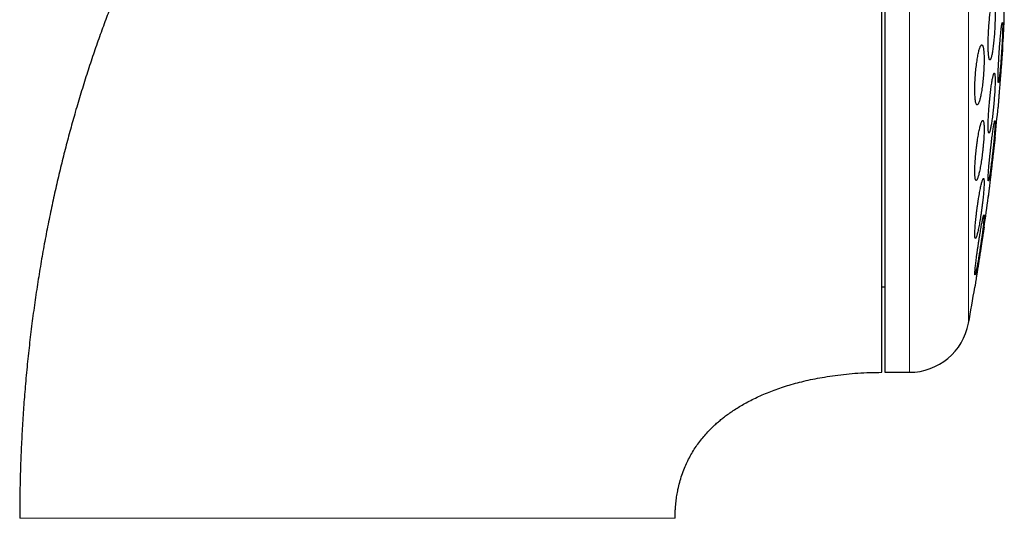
# Model space of a CAD drawing. Header units: millimetres. Extents: x 8 to 913, y 12 to 937.
# Tile 66 of 70: x 659 to 691, y 807 to 823. Entities that reach past the tile are written whole.
import ezdxf

# ---------------------------------------------------------------- set-up
doc = ezdxf.new("R2010")
doc.units = ezdxf.units.MM

msp = doc.modelspace()

# ---------------------------------------------------------------- linework, layer by layer
at = {"color": 7, "linetype": 'Continuous', "lineweight": 30}
for p, q in [((687.368, 843.413), (687.368, 811.413)), ((691.354, 823.163), (691.354, 831.663)), ((687.268, 814.263), (687.368, 814.263)), ((687.368, 811.413), (688.194, 811.413))]:
    msp.add_line(p, q, dxfattribs=at)
at = {"color": 252, "linetype": 'Continuous', "lineweight": 0}
for p, q in [((688.194, 811.413), (688.194, 843.413)), ((690.161, 813.052), (690.161, 841.774))]:
    msp.add_line(p, q, dxfattribs=at)
at = {"color": 7, "linetype": 'Continuous', "lineweight": 30}
for centre, radius, start, end in [((611.904, 827.413), 79.564, 356.27884, 356.93802), ((611.904, 827.413), 79.564, 354.11072, 354.8347), ((611.904, 827.413), 79.564, 351.9341, 352.66127), ((611.904, 827.413), 79.564, 349.60133, 350.47716), ((688.194, 813.413), 2, 270, 349.6013)]:
    msp.add_arc(centre, radius, start, end, dxfattribs=at)
for points, knots in [([(687.268, 843.413), (687.073, 843.412), (686.687, 843.409), (686.115, 843.39), (685.554, 843.359), (685.004, 843.317), (684.468, 843.264), (683.946, 843.201), (683.438, 843.129), (682.94, 843.049), (682.422, 842.954), (681.886, 842.844), (681.332, 842.716), (680.793, 842.579), (680.268, 842.432), (679.756, 842.277), (679.243, 842.109), (678.729, 841.928), (678.216, 841.734), (677.718, 841.533), (677.235, 841.326), (676.767, 841.113), (676.313, 840.895), (675.859, 840.666), (675.406, 840.425), (674.955, 840.174), (674.52, 839.919), (674.101, 839.663), (673.695, 839.404), (673.303, 839.143), (672.923, 838.881), (672.558, 838.62), (672.208, 838.361), (671.873, 838.103), (671.552, 837.849), (671.234, 837.59), (670.922, 837.327), (670.616, 837.061), (670.325, 836.802), (670.049, 836.549), (669.801, 836.316), (669.58, 836.103), (669.384, 835.91), (669.197, 835.723), (669.015, 835.538), (668.834, 835.351), (668.637, 835.143), (668.423, 834.913), (668.192, 834.659), (667.955, 834.391), (667.718, 834.118), (667.482, 833.84), (667.247, 833.556), (667.009, 833.26), (666.766, 832.952), (666.519, 832.63), (666.27, 832.296), (666.008, 831.936), (665.735, 831.55), (665.45, 831.134), (665.164, 830.702), (664.875, 830.251), (664.602, 829.81), (664.344, 829.38), (664.101, 828.962), (663.858, 828.531), (663.616, 828.086), (663.374, 827.628), (663.138, 827.165), (662.907, 826.698), (662.683, 826.227), (662.46, 825.743), (662.24, 825.245), (662.021, 824.733), (661.804, 824.204), (661.589, 823.659), (661.378, 823.101), (661.171, 822.528), (660.969, 821.94), (660.771, 821.338), (660.578, 820.721), (660.398, 820.112), (660.229, 819.51), (660.072, 818.918), (659.92, 818.314), (659.774, 817.698), (659.634, 817.069), (659.501, 816.427), (659.374, 815.774), (659.255, 815.107), (659.144, 814.428), (659.041, 813.737), (658.946, 813.033), (658.86, 812.316), (658.783, 811.587), (658.718, 810.866), (658.663, 810.155), (658.619, 809.453), (658.585, 808.741), (658.56, 808.018), (658.544, 807.285), (658.542, 806.793), (658.541, 806.545)], [0, 0, 0, 0, 0.011222, 0.022231, 0.033033, 0.043635, 0.054044, 0.064084, 0.073948, 0.083642, 0.093169, 0.104301, 0.11521, 0.125903, 0.136387, 0.146665, 0.156743, 0.167515, 0.17806, 0.188382, 0.198485, 0.208373, 0.21805, 0.227517, 0.237693, 0.247621, 0.257304, 0.266745, 0.275943, 0.285061, 0.293931, 0.302553, 0.310926, 0.319051, 0.326929, 0.334557, 0.342661, 0.350463, 0.357961, 0.365154, 0.372042, 0.377547, 0.382838, 0.387914, 0.392801, 0.397791, 0.402968, 0.40931, 0.415914, 0.422782, 0.429916, 0.436759, 0.443833, 0.451142, 0.458685, 0.466467, 0.474488, 0.482751, 0.492124, 0.501795, 0.51177, 0.522051, 0.532641, 0.541707, 0.550992, 0.5605, 0.570233, 0.580194, 0.590384, 0.600206, 0.610236, 0.620478, 0.630932, 0.641603, 0.652628, 0.66388, 0.675359, 0.68707, 0.699014, 0.711195, 0.723614, 0.736275, 0.747852, 0.759627, 0.771603, 0.783782, 0.796165, 0.808755, 0.821554, 0.834564, 0.847786, 0.861223, 0.874877, 0.88875, 0.902844, 0.917162, 0.930484, 0.943998, 0.957704, 0.971606, 0.985704, 1, 1, 1, 1]), ([(687.268, 811.416), (687.268, 811.421), (687.268, 811.432), (687.268, 811.469), (687.268, 811.523), (687.268, 811.595), (687.268, 811.684), (687.268, 811.79), (687.268, 811.914), (687.268, 812.055), (687.268, 812.212), (687.268, 812.386), (687.268, 812.576), (687.268, 812.783), (687.268, 813.006), (687.268, 813.245), (687.268, 813.499), (687.268, 813.769), (687.268, 814.053), (687.268, 814.352), (687.268, 814.665), (687.268, 814.992), (687.268, 815.334), (687.268, 815.689), (687.268, 816.056), (687.268, 816.436), (687.268, 816.827), (687.268, 817.23), (687.268, 817.644), (687.268, 818.07), (687.268, 818.507), (687.268, 818.952), (687.268, 819.406), (687.268, 819.869), (687.268, 820.34), (687.268, 820.819), (687.268, 821.307), (687.268, 821.801), (687.268, 822.301), (687.268, 822.805), (687.268, 823.315), (687.268, 823.829), (687.268, 824.347), (687.268, 824.87), (687.268, 825.396), (687.268, 825.923), (687.268, 826.451), (687.268, 826.98), (687.268, 827.509), (687.268, 828.04), (687.268, 828.57), (687.268, 829.099), (687.268, 829.625), (687.268, 830.149), (687.268, 830.668), (687.268, 831.185), (687.268, 831.698), (687.268, 832.037), (687.268, 832.207)], [0, 0, 0, 0, 0.0179086, 0.0357673, 0.0535957, 0.0714135, 0.0892403, 0.107096, 0.1250001, 0.142911, 0.1607712, 0.1786003, 0.1964181, 0.2142442, 0.2320983, 0.2500001, 0.267911, 0.2857712, 0.3036003, 0.3214181, 0.3392442, 0.3570983, 0.3750001, 0.392911, 0.4107712, 0.4286003, 0.4464181, 0.4642442, 0.4820983, 0.5000001, 0.517911, 0.5357712, 0.5536003, 0.5714181, 0.5892442, 0.6070983, 0.6250001, 0.642911, 0.6607712, 0.6786003, 0.6964181, 0.7142442, 0.7320983, 0.7500001, 0.767911, 0.7857712, 0.8036003, 0.8214181, 0.8392442, 0.8570983, 0.8750001, 0.8929087, 0.9107673, 0.9285957, 0.9464135, 0.9642403, 0.982096, 1, 1, 1, 1]), ([(690.99, 823.831), (690.986, 823.83), (690.978, 823.827), (690.966, 823.808), (690.953, 823.776), (690.94, 823.733), (690.927, 823.677), (690.914, 823.612), (690.901, 823.535), (690.889, 823.45), (690.877, 823.357), (690.865, 823.258), (690.855, 823.152), (690.846, 823.043), (690.837, 822.931), (690.83, 822.818), (690.825, 822.706), (690.82, 822.595), (690.817, 822.487), (690.816, 822.384), (690.816, 822.287), (690.817, 822.196), (690.82, 822.113), (690.824, 822.04), (690.83, 821.977), (690.836, 821.923), (690.844, 821.882), (690.854, 821.852), (690.864, 821.834), (690.875, 821.829), (690.886, 821.837), (690.899, 821.857), (690.911, 821.889), (690.924, 821.933), (690.937, 821.989), (690.951, 822.056), (690.963, 822.132), (690.976, 822.218), (690.988, 822.311), (690.999, 822.412), (691.009, 822.517), (691.018, 822.627), (691.027, 822.738), (691.033, 822.851), (691.039, 822.964), (691.043, 823.075), (691.046, 823.182), (691.048, 823.285), (691.048, 823.382), (691.046, 823.472), (691.043, 823.554), (691.039, 823.627), (691.033, 823.69), (691.026, 823.742), (691.018, 823.783), (691.009, 823.811), (691, 823.828), (690.993, 823.83), (690.99, 823.831)], [0, 0, 0, 0, 0.018027, 0.036112, 0.054139, 0.072164, 0.090247, 0.108272, 0.126328, 0.144442, 0.162498, 0.180521, 0.198603, 0.216626, 0.234552, 0.252536, 0.270462, 0.28827, 0.306136, 0.323944, 0.341667, 0.359446, 0.377169, 0.394874, 0.412636, 0.430342, 0.448106, 0.465926, 0.483691, 0.501563, 0.519492, 0.537365, 0.555349, 0.57339, 0.591375, 0.609425, 0.627533, 0.645584, 0.663625, 0.681724, 0.699765, 0.717726, 0.735744, 0.753704, 0.771548, 0.78945, 0.807293, 0.825037, 0.842837, 0.860581, 0.878284, 0.896043, 0.913746, 0.931485, 0.949281, 0.96702, 0.98351, 1, 1, 1, 1]), ([(691.289, 823.075), (691.288, 823.074), (691.285, 823.071), (691.279, 823.052), (691.273, 823.021), (691.266, 822.977), (691.258, 822.923), (691.251, 822.858), (691.242, 822.782), (691.234, 822.698), (691.225, 822.606), (691.216, 822.507), (691.207, 822.403), (691.199, 822.294), (691.191, 822.183), (691.183, 822.07), (691.176, 821.957), (691.169, 821.846), (691.163, 821.738), (691.157, 821.634), (691.153, 821.535), (691.149, 821.444), (691.147, 821.36), (691.145, 821.286), (691.144, 821.222), (691.145, 821.168), (691.146, 821.126), (691.148, 821.096), (691.151, 821.078), (691.155, 821.073), (691.16, 821.08), (691.166, 821.1), (691.172, 821.132), (691.179, 821.176), (691.186, 821.231), (691.194, 821.297), (691.203, 821.373), (691.211, 821.458), (691.22, 821.55), (691.229, 821.65), (691.237, 821.754), (691.246, 821.863), (691.254, 821.975), (691.262, 822.088), (691.269, 822.2), (691.276, 822.311), (691.282, 822.42), (691.287, 822.523), (691.292, 822.621), (691.295, 822.712), (691.298, 822.795), (691.299, 822.868), (691.3, 822.932), (691.3, 822.985), (691.298, 823.026), (691.296, 823.055), (691.293, 823.072), (691.291, 823.074), (691.289, 823.075)], [0, 0, 0, 0, 0.017879, 0.035814, 0.053693, 0.07157, 0.089503, 0.10738, 0.125295, 0.143266, 0.161181, 0.179132, 0.197141, 0.215092, 0.233049, 0.251063, 0.269019, 0.286947, 0.304931, 0.322859, 0.340735, 0.35867, 0.376546, 0.394374, 0.412258, 0.430086, 0.447886, 0.465744, 0.483545, 0.501353, 0.519218, 0.537026, 0.554873, 0.572776, 0.590623, 0.608522, 0.626478, 0.644377, 0.66232, 0.68032, 0.698263, 0.716222, 0.734238, 0.752197, 0.770136, 0.788133, 0.806073, 0.823966, 0.841917, 0.85981, 0.877652, 0.89555, 0.913391, 0.931197, 0.94906, 0.966866, 0.983433, 1, 1, 1, 1]), ([(690.603, 822.331), (690.598, 822.33), (690.588, 822.327), (690.571, 822.307), (690.554, 822.276), (690.537, 822.232), (690.519, 822.176), (690.502, 822.11), (690.484, 822.033), (690.468, 821.947), (690.452, 821.853), (690.437, 821.753), (690.423, 821.647), (690.41, 821.537), (690.399, 821.424), (690.39, 821.311), (690.382, 821.198), (690.377, 821.088), (690.373, 820.98), (690.371, 820.877), (690.371, 820.781), (690.373, 820.691), (690.377, 820.609), (690.383, 820.537), (690.39, 820.474), (690.399, 820.422), (690.41, 820.381), (690.422, 820.352), (690.435, 820.334), (690.45, 820.329), (690.466, 820.337), (690.482, 820.357), (690.499, 820.39), (690.516, 820.434), (690.534, 820.49), (690.551, 820.558), (690.569, 820.635), (690.585, 820.721), (690.601, 820.815), (690.616, 820.917), (690.63, 821.023), (690.642, 821.133), (690.653, 821.245), (690.662, 821.359), (690.67, 821.471), (690.675, 821.582), (690.679, 821.689), (690.681, 821.791), (690.68, 821.888), (690.678, 821.977), (690.674, 822.058), (690.669, 822.13), (690.661, 822.192), (690.652, 822.244), (690.641, 822.284), (690.629, 822.312), (690.617, 822.328), (690.608, 822.33), (690.603, 822.331)], [0, 0, 0, 0, 0.018141, 0.036341, 0.054483, 0.072622, 0.090818, 0.108956, 0.12715, 0.145403, 0.163596, 0.181731, 0.199924, 0.218057, 0.236017, 0.254036, 0.271995, 0.289746, 0.307554, 0.325305, 0.342906, 0.360563, 0.378164, 0.395737, 0.413366, 0.43094, 0.448619, 0.466353, 0.484032, 0.501902, 0.519828, 0.537699, 0.555766, 0.573891, 0.591959, 0.610143, 0.628385, 0.646569, 0.664736, 0.682961, 0.701127, 0.719148, 0.737228, 0.755248, 0.773061, 0.790932, 0.808745, 0.826382, 0.844076, 0.861713, 0.879282, 0.896906, 0.914475, 0.932109, 0.949799, 0.967434, 0.983717, 1, 1, 1, 1]), ([(691.3, 822.249), (691.3, 822.249), (691.3, 822.247), (691.299, 822.237), (691.297, 822.219), (691.296, 822.195), (691.293, 822.164), (691.29, 822.126), (691.287, 822.083), (691.283, 822.033), (691.279, 821.978), (691.274, 821.918), (691.269, 821.853), (691.264, 821.783), (691.258, 821.71), (691.252, 821.634), (691.246, 821.554), (691.24, 821.473), (691.233, 821.39), (691.227, 821.306), (691.22, 821.221), (691.213, 821.137), (691.207, 821.053), (691.201, 820.972), (691.194, 820.891), (691.188, 820.813), (691.182, 820.738), (691.177, 820.668), (691.172, 820.601), (691.167, 820.539), (691.162, 820.482), (691.158, 820.43), (691.155, 820.384), (691.152, 820.345), (691.149, 820.312), (691.147, 820.286), (691.146, 820.266), (691.145, 820.254), (691.144, 820.249), (691.144, 820.25), (691.144, 820.25)], [0, 0, 0, 0, 0.026272, 0.0527267, 0.0797574, 0.106987, 0.1332589, 0.1599051, 0.1867411, 0.2139671, 0.2402756, 0.2669577, 0.2938294, 0.3210903, 0.3474738, 0.3742321, 0.4011804, 0.4285194, 0.4549726, 0.4818024, 0.5088233, 0.5362371, 0.5627243, 0.5893955, 0.6166473, 0.6441, 0.6705701, 0.6974193, 0.7244612, 0.7518994, 0.7783087, 0.8050968, 0.8320773, 0.8594539, 0.8857855, 0.9124944, 0.9393951, 0.96669, 0.9929614, 1, 1, 1, 1]), ([(691.021, 821.393), (691.018, 821.392), (691.012, 821.39), (691.002, 821.37), (690.991, 821.339), (690.979, 821.295), (690.967, 821.24), (690.954, 821.175), (690.942, 821.099), (690.928, 821.015), (690.915, 820.922), (690.902, 820.823), (690.89, 820.718), (690.878, 820.609), (690.867, 820.497), (690.856, 820.383), (690.847, 820.27), (690.838, 820.159), (690.831, 820.05), (690.825, 819.947), (690.821, 819.849), (690.818, 819.758), (690.816, 819.675), (690.816, 819.602), (690.817, 819.538), (690.819, 819.485), (690.824, 819.444), (690.829, 819.414), (690.836, 819.396), (690.844, 819.391), (690.853, 819.399), (690.862, 819.419), (690.873, 819.451), (690.885, 819.495), (690.897, 819.55), (690.91, 819.616), (690.923, 819.692), (690.936, 819.777), (690.949, 819.87), (690.962, 819.97), (690.974, 820.076), (690.986, 820.185), (690.998, 820.297), (691.008, 820.411), (691.017, 820.524), (691.026, 820.635), (691.033, 820.743), (691.039, 820.846), (691.043, 820.944), (691.046, 821.034), (691.048, 821.116), (691.048, 821.189), (691.046, 821.253), (691.044, 821.305), (691.04, 821.345), (691.034, 821.373), (691.028, 821.39), (691.023, 821.392), (691.021, 821.393)], [0, 0, 0, 0, 0.0179365, 0.0359306, 0.0538677, 0.0718004, 0.0897899, 0.107723, 0.125731, 0.1437962, 0.1618042, 0.1798603, 0.1979739, 0.2160296, 0.2340556, 0.2521395, 0.2701649, 0.2880956, 0.306084, 0.3240141, 0.3418269, 0.3596969, 0.3775094, 0.3952341, 0.4130156, 0.4307404, 0.4484451, 0.4662061, 0.4839112, 0.5016718, 0.5194886, 0.5372497, 0.5551176, 0.573042, 0.5909104, 0.6088909, 0.6269285, 0.6449092, 0.6629585, 0.6810653, 0.6991144, 0.7171577, 0.7352589, 0.7533016, 0.7712662, 0.7892886, 0.8072526, 0.825101, 0.8430068, 0.8608548, 0.8786013, 0.8964047, 0.9141511, 0.9318543, 0.9496139, 0.9673174, 0.9836586, 1, 1, 1, 1]), ([(690.635, 819.812), (690.631, 819.811), (690.622, 819.808), (690.608, 819.788), (690.593, 819.757), (690.577, 819.713), (690.56, 819.658), (690.543, 819.592), (690.525, 819.516), (690.507, 819.431), (690.49, 819.338), (690.473, 819.238), (690.457, 819.132), (690.442, 819.022), (690.427, 818.909), (690.414, 818.795), (690.403, 818.682), (690.393, 818.57), (690.385, 818.462), (690.378, 818.359), (690.374, 818.261), (690.371, 818.171), (690.371, 818.089), (690.372, 818.016), (690.375, 817.954), (690.38, 817.902), (690.387, 817.861), (690.396, 817.832), (690.406, 817.815), (690.418, 817.81), (690.431, 817.818), (690.445, 817.838), (690.46, 817.87), (690.476, 817.914), (690.493, 817.97), (690.51, 818.036), (690.528, 818.113), (690.546, 818.199), (690.563, 818.293), (690.58, 818.393), (690.596, 818.499), (690.611, 818.61), (690.625, 818.723), (690.638, 818.836), (690.649, 818.95), (690.659, 819.061), (690.667, 819.169), (690.673, 819.272), (690.678, 819.369), (690.68, 819.459), (690.681, 819.54), (690.679, 819.612), (690.676, 819.674), (690.671, 819.725), (690.664, 819.765), (690.655, 819.793), (690.646, 819.809), (690.639, 819.811), (690.635, 819.812)], [0, 0, 0, 0, 0.018029, 0.036116, 0.054146, 0.072168, 0.090248, 0.108271, 0.126414, 0.144615, 0.162757, 0.180951, 0.199202, 0.217395, 0.235498, 0.25366, 0.271763, 0.289677, 0.307648, 0.325561, 0.343271, 0.361038, 0.378747, 0.39633, 0.413969, 0.431552, 0.449138, 0.46678, 0.484367, 0.502082, 0.519854, 0.53757, 0.555487, 0.57346, 0.591377, 0.609479, 0.627639, 0.645742, 0.663935, 0.682186, 0.700378, 0.718523, 0.736725, 0.754868, 0.772846, 0.790882, 0.808858, 0.826626, 0.844452, 0.86222, 0.879831, 0.897499, 0.91511, 0.932681, 0.950309, 0.967881, 0.983941, 1, 1, 1, 1]), ([(691.041, 819.802), (691.039, 819.801), (691.036, 819.798), (691.029, 819.779), (691.022, 819.748), (691.013, 819.705), (691.003, 819.65), (690.992, 819.586), (690.981, 819.511), (690.969, 819.427), (690.956, 819.335), (690.943, 819.236), (690.93, 819.132), (690.917, 819.023), (690.904, 818.911), (690.892, 818.798), (690.879, 818.685), (690.868, 818.573), (690.858, 818.464), (690.848, 818.36), (690.839, 818.261), (690.832, 818.17), (690.826, 818.086), (690.821, 818.012), (690.818, 817.948), (690.816, 817.894), (690.816, 817.853), (690.817, 817.823), (690.819, 817.805), (690.823, 817.8), (690.828, 817.807), (690.835, 817.827), (690.842, 817.859), (690.851, 817.903), (690.861, 817.957), (690.872, 818.023), (690.883, 818.099), (690.896, 818.183), (690.908, 818.275), (690.921, 818.374), (690.934, 818.479), (690.947, 818.588), (690.96, 818.7), (690.973, 818.813), (690.985, 818.927), (690.996, 819.038), (691.007, 819.147), (691.016, 819.251), (691.025, 819.349), (691.032, 819.44), (691.038, 819.523), (691.042, 819.597), (691.046, 819.66), (691.047, 819.713), (691.048, 819.754), (691.047, 819.782), (691.044, 819.799), (691.042, 819.801), (691.041, 819.802)], [0, 0, 0, 0, 0.01782, 0.035697, 0.053517, 0.071333, 0.089205, 0.107022, 0.124921, 0.142876, 0.160776, 0.17878, 0.196842, 0.214846, 0.232901, 0.251015, 0.26907, 0.287099, 0.305186, 0.323214, 0.34115, 0.359143, 0.377079, 0.394896, 0.412771, 0.430589, 0.448316, 0.4661, 0.483828, 0.501532, 0.519292, 0.536996, 0.554753, 0.572566, 0.590323, 0.608186, 0.626105, 0.643968, 0.661944, 0.679977, 0.697953, 0.716001, 0.734106, 0.752154, 0.770199, 0.788302, 0.806347, 0.824316, 0.842343, 0.860312, 0.878166, 0.896077, 0.91393, 0.93168, 0.949487, 0.967237, 0.983618, 1, 1, 1, 1]), ([(691.048, 819.249), (691.048, 819.249), (691.047, 819.247), (691.046, 819.237), (691.044, 819.219), (691.041, 819.195), (691.038, 819.164), (691.033, 819.127), (691.028, 819.084), (691.023, 819.034), (691.016, 818.979), (691.009, 818.92), (691.002, 818.855), (690.994, 818.786), (690.986, 818.713), (690.977, 818.637), (690.968, 818.558), (690.958, 818.476), (690.948, 818.393), (690.939, 818.309), (690.929, 818.224), (690.919, 818.14), (690.909, 818.056), (690.9, 817.974), (690.89, 817.893), (690.881, 817.814), (690.873, 817.74), (690.864, 817.669), (690.857, 817.601), (690.849, 817.539), (690.843, 817.482), (690.837, 817.43), (690.831, 817.384), (690.827, 817.345), (690.823, 817.312), (690.82, 817.286), (690.818, 817.266), (690.816, 817.254), (690.816, 817.249), (690.816, 817.25), (690.816, 817.25)], [0, 0, 0, 0, 0.0261521, 0.0524864, 0.0793948, 0.1065013, 0.1326533, 0.1591769, 0.185889, 0.2129877, 0.2392199, 0.2658224, 0.2926127, 0.319788, 0.3461856, 0.372956, 0.3999154, 0.4272628, 0.4538154, 0.4807448, 0.5078654, 0.5353789, 0.5620081, 0.5888223, 0.6162211, 0.6438222, 0.6704144, 0.6973891, 0.7245586, 0.7521287, 0.7785856, 0.8054244, 0.8324575, 0.8598905, 0.8861746, 0.9128372, 0.9396923, 0.9669434, 0.9930939, 1, 1, 1, 1]), ([(691.042, 819.201), (691.042, 819.202), (691.044, 819.214), (691.045, 819.23), (691.047, 819.246), (691.048, 819.248), (691.048, 819.249)], [0, 0, 0, 0, 0.053188, 0.329199, 0.662737, 1, 1, 1, 1]), ([(690.66, 817.879), (690.657, 817.878), (690.651, 817.875), (690.639, 817.856), (690.627, 817.825), (690.613, 817.781), (690.598, 817.727), (690.582, 817.662), (690.566, 817.587), (690.549, 817.502), (690.531, 817.41), (690.514, 817.31), (690.496, 817.205), (690.479, 817.095), (690.463, 816.983), (690.447, 816.869), (690.432, 816.755), (690.419, 816.643), (690.407, 816.534), (690.396, 816.43), (690.388, 816.331), (690.38, 816.24), (690.375, 816.158), (690.372, 816.084), (690.371, 816.021), (690.371, 815.969), (690.374, 815.928), (690.378, 815.899), (690.385, 815.882), (690.393, 815.877), (690.402, 815.885), (690.413, 815.904), (690.426, 815.937), (690.44, 815.98), (690.455, 816.035), (690.47, 816.101), (690.487, 816.177), (690.504, 816.261), (690.522, 816.354), (690.539, 816.454), (690.557, 816.56), (690.574, 816.67), (690.59, 816.783), (690.606, 816.897), (690.62, 817.01), (690.634, 817.122), (690.646, 817.231), (690.656, 817.335), (690.665, 817.433), (690.671, 817.523), (690.676, 817.605), (690.68, 817.678), (690.681, 817.741), (690.68, 817.792), (690.677, 817.832), (690.673, 817.86), (690.667, 817.876), (690.662, 817.878), (690.66, 817.879)], [0, 0, 0, 0, 0.017877, 0.035812, 0.053691, 0.071561, 0.089487, 0.107358, 0.125378, 0.143454, 0.161475, 0.17964, 0.197863, 0.216028, 0.234213, 0.252457, 0.270641, 0.28871, 0.306838, 0.324906, 0.342774, 0.3607, 0.378567, 0.39624, 0.413971, 0.431644, 0.449216, 0.466844, 0.484416, 0.50202, 0.51968, 0.537286, 0.555041, 0.572852, 0.590608, 0.608569, 0.626586, 0.644547, 0.662679, 0.680869, 0.699001, 0.717196, 0.735448, 0.753642, 0.771759, 0.789934, 0.808049, 0.825982, 0.843973, 0.861906, 0.879633, 0.897418, 0.915145, 0.932736, 0.950384, 0.967976, 0.983988, 1, 1, 1, 1]), ([(690.821, 817.292), (690.821, 817.294), (690.821, 817.297), (690.822, 817.302), (690.822, 817.305)], [0, 0, 0, 0, 0.562542, 1, 1, 1, 1]), ([(690.675, 816.664), (690.674, 816.663), (690.67, 816.66), (690.663, 816.641), (690.654, 816.61), (690.643, 816.567), (690.632, 816.513), (690.618, 816.449), (690.604, 816.375), (690.588, 816.291), (690.572, 816.2), (690.555, 816.101), (690.538, 815.997), (690.52, 815.888), (690.503, 815.776), (690.486, 815.662), (690.469, 815.548), (690.453, 815.436), (690.438, 815.327), (690.424, 815.222), (690.411, 815.122), (690.4, 815.03), (690.391, 814.947), (690.383, 814.872), (690.377, 814.808), (690.373, 814.755), (690.371, 814.714), (690.371, 814.684), (690.373, 814.667), (690.376, 814.662), (690.382, 814.669), (690.389, 814.689), (690.398, 814.721), (690.409, 814.764), (690.421, 814.818), (690.434, 814.883), (690.449, 814.958), (690.464, 815.042), (690.481, 815.134), (690.498, 815.233), (690.515, 815.338), (690.533, 815.447), (690.55, 815.559), (690.567, 815.673), (690.584, 815.787), (690.6, 815.899), (690.615, 816.008), (690.629, 816.113), (690.641, 816.211), (690.652, 816.303), (690.662, 816.386), (690.669, 816.46), (690.675, 816.523), (690.679, 816.575), (690.681, 816.616), (690.681, 816.644), (690.679, 816.661), (690.676, 816.663), (690.675, 816.664)], [0, 0, 0, 0, 0.017727, 0.035512, 0.05324, 0.070961, 0.088737, 0.106459, 0.124318, 0.142234, 0.160094, 0.178152, 0.196267, 0.214325, 0.232506, 0.250745, 0.268926, 0.287097, 0.305327, 0.323498, 0.341529, 0.359619, 0.377649, 0.395473, 0.413354, 0.431177, 0.448819, 0.466519, 0.484161, 0.501728, 0.519351, 0.536919, 0.554547, 0.57223, 0.589858, 0.607655, 0.625507, 0.643304, 0.661306, 0.679365, 0.697368, 0.715524, 0.733738, 0.751894, 0.770083, 0.788331, 0.80652, 0.824605, 0.842748, 0.860832, 0.87872, 0.896667, 0.914555, 0.932246, 0.949994, 0.967684, 0.983842, 1, 1, 1, 1]), ([(690.68, 816.249), (690.68, 816.249), (690.68, 816.247), (690.679, 816.237), (690.676, 816.22), (690.672, 816.195), (690.667, 816.165), (690.662, 816.128), (690.655, 816.085), (690.648, 816.036), (690.639, 815.982), (690.63, 815.923), (690.62, 815.858), (690.609, 815.79), (690.598, 815.717), (690.587, 815.641), (690.574, 815.562), (690.562, 815.481), (690.549, 815.398), (690.536, 815.314), (690.523, 815.229), (690.51, 815.144), (690.497, 815.06), (690.484, 814.977), (690.471, 814.895), (690.459, 814.816), (690.447, 814.741), (690.436, 814.67), (690.426, 814.602), (690.416, 814.539), (690.407, 814.482), (690.399, 814.43), (690.392, 814.384), (690.386, 814.344), (690.381, 814.311), (690.377, 814.285), (690.374, 814.266), (690.372, 814.254), (690.371, 814.249), (690.371, 814.25), (690.371, 814.25)], [0, 0, 0, 0, 0.0259849, 0.0523423, 0.078889, 0.1058239, 0.1318086, 0.1581613, 0.1847004, 0.2116216, 0.2377461, 0.2642365, 0.2909121, 0.317967, 0.3443824, 0.3711679, 0.3981407, 0.4254978, 0.4521883, 0.4792557, 0.5065144, 0.5341661, 0.5609953, 0.588011, 0.6156165, 0.6434265, 0.6701923, 0.6973456, 0.7246962, 0.7524539, 0.7789795, 0.8058912, 0.8329998, 0.8605141, 0.8867319, 0.9133301, 0.9401219, 0.9673123, 0.9932935, 1, 1, 1, 1]), ([(680.383, 806.545), (680.383, 806.566), (680.383, 806.604), (680.384, 806.654), (680.385, 806.692), (680.386, 806.724), (680.388, 806.785), (680.395, 806.912), (680.411, 807.097), (680.44, 807.308), (680.48, 807.522), (680.534, 807.749), (680.606, 807.986), (680.689, 808.209), (680.782, 808.419), (680.881, 808.613), (680.991, 808.801), (681.11, 808.98), (681.236, 809.15), (681.369, 809.312), (681.509, 809.465), (681.642, 809.598), (681.767, 809.713), (681.882, 809.812), (682.004, 809.911), (682.137, 810.011), (682.285, 810.115), (682.446, 810.22), (682.619, 810.325), (682.805, 810.429), (683.007, 810.533), (683.226, 810.635), (683.454, 810.732), (683.69, 810.824), (683.934, 810.909), (684.192, 810.991), (684.464, 811.067), (684.751, 811.138), (685.05, 811.202), (685.374, 811.261), (685.722, 811.314), (686.093, 811.357), (686.476, 811.389), (686.869, 811.409), (687.134, 811.412), (687.268, 811.413)], [0, 0, 0, 0, 0.006843, 0.012126, 0.015876, 0.018958, 0.022126, 0.035303, 0.059418, 0.081073, 0.10277, 0.128704, 0.154917, 0.181473, 0.204419, 0.227676, 0.25075, 0.273457, 0.295855, 0.317993, 0.339913, 0.36165, 0.377778, 0.393828, 0.410032, 0.427601, 0.446739, 0.467478, 0.488526, 0.511055, 0.535092, 0.560664, 0.587794, 0.613823, 0.64116, 0.669805, 0.699748, 0.73097, 0.76344, 0.797109, 0.835458, 0.875076, 0.915825, 0.957535, 1, 1, 1, 1])]:
    msp.add_open_spline(points, degree=3, knots=knots, dxfattribs=at)
at = {"color": 252, "linetype": 'Continuous', "lineweight": 0}
for points, knots in [([(665.004, 806.545), (664.935, 806.545), (664.799, 806.545), (664.595, 806.545), (664.391, 806.545), (664.187, 806.545), (663.983, 806.545), (663.78, 806.545), (663.578, 806.545), (663.37, 806.545), (663.156, 806.545), (662.939, 806.545), (662.727, 806.545), (662.521, 806.545), (662.322, 806.545), (662.128, 806.545), (661.922, 806.545), (661.706, 806.545), (661.483, 806.545), (661.271, 806.545), (661.069, 806.545), (660.877, 806.545), (660.684, 806.545), (660.492, 806.545), (660.301, 806.545), (660.123, 806.545), (659.948, 806.545), (659.777, 806.545), (659.613, 806.545), (659.461, 806.545), (659.322, 806.545), (659.195, 806.545), (659.08, 806.545), (658.977, 806.545), (658.881, 806.545), (658.793, 806.545), (658.715, 806.545), (658.651, 806.545), (658.602, 806.545), (658.567, 806.545), (658.545, 806.545), (658.542, 806.545), (658.541, 806.545)], [0, 0, 0, 0, 0.0141121, 0.0282109, 0.0423824, 0.0567135, 0.0712693, 0.0860286, 0.1009469, 0.115978, 0.1332479, 0.1506129, 0.1680725, 0.1856175, 0.203231, 0.2208897, 0.2385641, 0.2616438, 0.2847235, 0.3078271, 0.330972, 0.3541687, 0.377422, 0.4048981, 0.4324407, 0.4600303, 0.4876395, 0.5190087, 0.550392, 0.5818199, 0.6133201, 0.6449178, 0.676636, 0.7084952, 0.7405135, 0.7773089, 0.814283, 0.8513844, 0.8885604, 0.9257578, 0.9629224, 1, 1, 1, 1]), ([(680.383, 806.545), (680.381, 806.545), (680.379, 806.545), (680.355, 806.545), (680.317, 806.545), (680.265, 806.545), (680.199, 806.545), (680.118, 806.545), (680.024, 806.545), (679.917, 806.545), (679.797, 806.545), (679.663, 806.545), (679.518, 806.545), (679.36, 806.545), (679.191, 806.545), (678.999, 806.545), (678.785, 806.545), (678.544, 806.545), (678.29, 806.545), (678.022, 806.545), (677.74, 806.545), (677.445, 806.545), (677.138, 806.545), (676.82, 806.545), (676.489, 806.545), (676.148, 806.545), (675.796, 806.545), (675.42, 806.545), (675.019, 806.545), (674.591, 806.545), (674.153, 806.545), (673.705, 806.545), (673.247, 806.545), (672.791, 806.545), (672.335, 806.545), (671.882, 806.545), (671.423, 806.545), (670.959, 806.545), (670.481, 806.545), (669.989, 806.545), (669.483, 806.545), (668.973, 806.545), (668.461, 806.545), (667.947, 806.545), (667.442, 806.545), (666.945, 806.545), (666.459, 806.545), (665.973, 806.545), (665.488, 806.545), (665.165, 806.545), (665.004, 806.545)], [0, 0, 0, 0, 0.018307, 0.036372, 0.054219, 0.071873, 0.089358, 0.106697, 0.123913, 0.141026, 0.158057, 0.175024, 0.191947, 0.20884, 0.225721, 0.242602, 0.262316, 0.282067, 0.301872, 0.321745, 0.341698, 0.361742, 0.381884, 0.402131, 0.422486, 0.442955, 0.463536, 0.484232, 0.507545, 0.530996, 0.55458, 0.57829, 0.602119, 0.626057, 0.648718, 0.671458, 0.694266, 0.717133, 0.740046, 0.764387, 0.788754, 0.813132, 0.837507, 0.861865, 0.886191, 0.909083, 0.931922, 0.954696, 0.977392, 1, 1, 1, 1])]:
    msp.add_open_spline(points, degree=3, knots=knots, dxfattribs=at)

doc.saveas('drawing.dxf')
